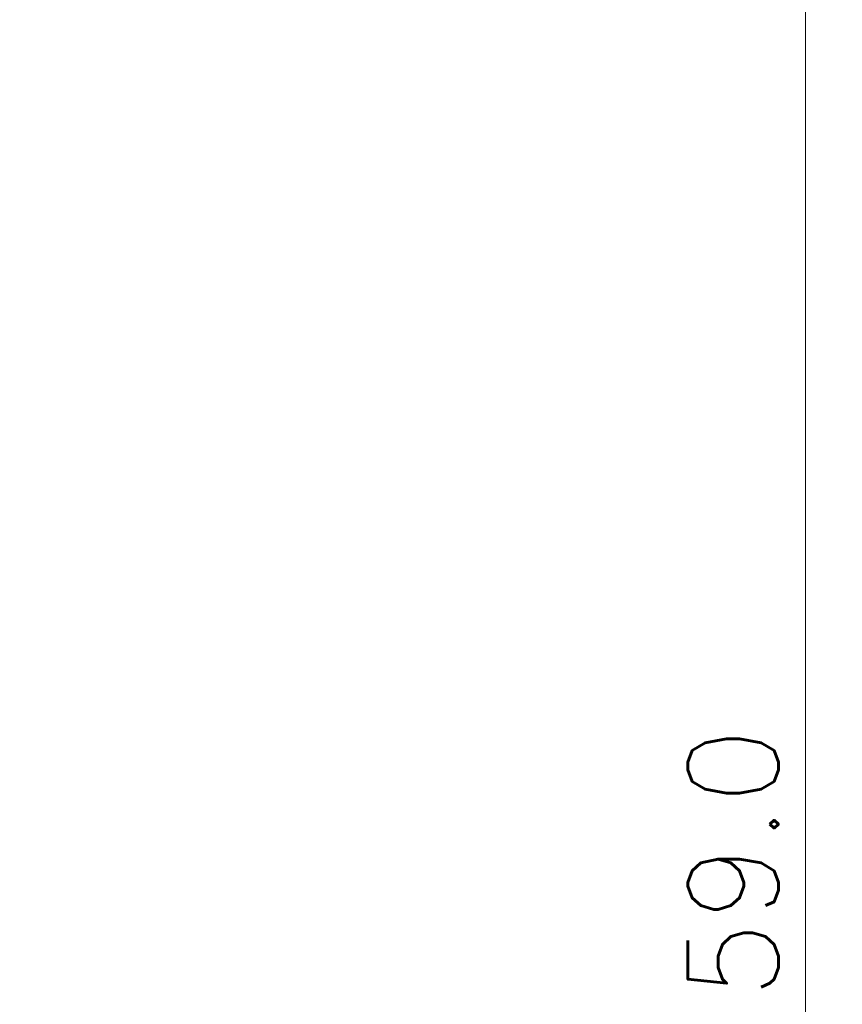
# Model space of a CAD drawing. Header units: inches. Extents: x -123 to 4816, y -2998 to 548.
# Tile 142 of 148: x 4508 to 4554, y 260 to 315. Entities that reach past the tile are written whole.
import ezdxf

# ---------------------------------------------------------------- set-up
doc = ezdxf.new("R2010")
doc.units = ezdxf.units.IN
doc.header["$MEASUREMENT"] = 0
doc.layers.get('Defpoints').update_dxf_attribs({"lineweight": 0})
doc.layers.add('Dimension', color=2, linetype='Continuous', lineweight=9)
doc.styles.add('ROMANS', font='romans')
doc.dimstyles.new('yutana', dxfattribs={"dimtxt": 3.5, "dimasz": 3.5, "dimexe": 2, "dimexo": 2, "dimgap": 1.5, "dimtad": 1, "dimdec": 1, "dimzin": 0, "dimdsep": 46, "dimtxsty": 'Standard', "dimcen": 0, "dimadec": 0, "dimazin": 0, "dimtp": 0.01, "dimtm": 0.01, "dimtfac": 1, "dimtdec": 1, "dimtmove": 0, "dimatfit": 3, "dimfxl": 1, "dimtolj": 1, "dimtzin": 0, "dimlwd": 0, "dimlwe": 0, "dimarcsym": 0})

# ---------------------------------------------------------------- blocks, each defined once
blk = doc.blocks.new('*D978')
at = {"layer": 'Defpoints', "color": 0}
for p in [(4496.224, 345.463), (4551.762, 345.463), (4503.024, 186.463)]:
    blk.add_point(p, dxfattribs=at)
at = {"layer": 'Dimension', "color": 0, "lineweight": 0}
for p, q in [((4498.224, 345.463), (4553.762, 345.463)), ((4551.762, 189.963), (4551.762, 341.963)), ((4505.024, 186.463), (4553.762, 186.463))]:
    blk.add_line(p, q, dxfattribs=at)
at = {"layer": 'Dimension', "color": 0}
for points in [[(4552.345, 341.963), (4551.179, 341.963), (4551.762, 345.463)], [(4551.179, 189.963), (4552.345, 189.963), (4551.762, 186.463)]]:
    blk.add_solid(points, dxfattribs=at)
at = {"layer": 'Dimension', "color": 0, "insert": (4547.762, 265.963), "char_height": 5, "attachment_point": 5, "rotation": 90, "style": 'ROMANS'}
blk.add_mtext('\\A1;159.0', dxfattribs=at)
blk = doc.blocks.new('*D979')
at = {"layer": 'Defpoints', "color": 0}
for p in [(4477.724, 362.213), (4563.762, 362.213), (4503.024, 186.463)]:
    blk.add_point(p, dxfattribs=at)
at = {"layer": 'Dimension', "color": 0, "lineweight": 0}
for p, q in [((4479.724, 362.213), (4565.762, 362.213)), ((4563.762, 189.963), (4563.762, 358.713)), ((4505.024, 186.463), (4565.762, 186.463))]:
    blk.add_line(p, q, dxfattribs=at)
at = {"layer": 'Dimension', "color": 0}
for points in [[(4564.345, 358.713), (4563.179, 358.713), (4563.762, 362.213)], [(4563.179, 189.963), (4564.345, 189.963), (4563.762, 186.463)]]:
    blk.add_solid(points, dxfattribs=at)
at = {"layer": 'Dimension', "color": 0, "insert": (4559.762, 274.338), "char_height": 5, "attachment_point": 5, "rotation": 90, "style": 'ROMANS'}
blk.add_mtext('\\A1;\\A1;175.8', dxfattribs=at)

msp = doc.modelspace()

# ---------------------------------------------------------------- dimensions: what is measured, and where the dimension line sits
at = {"layer": 'Dimension'}
dim = msp.add_linear_dim(base=(4563.762066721, 362.212787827), p1=(4503.024230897, 186.462787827), p2=(4477.724230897, 362.212787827), angle=90, text='\\A1;<>', dimstyle='yutana', override={"dimtxt": 5, "dimtxsty": 'ROMANS', "dimtmove": 0}, dxfattribs=at)
dim.commit()
dim.dimension.update_dxf_attribs({"geometry": '*D979', "text_midpoint": (4563.762066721, 274.337787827), "dimtype": 160})
dim = msp.add_linear_dim(base=(4551.762, 345.463), p1=(4503.024, 186.463), p2=(4496.224, 345.463), angle=90, dimstyle='yutana', override={"dimtxt": 5, "dimtxsty": 'ROMANS', "dimtmove": 0}, dxfattribs=at)
dim.commit()
dim.dimension.update_dxf_attribs({"geometry": '*D978', "text_midpoint": (4551.762, 265.963), "dimtype": 160})

doc.saveas('drawing.dxf')
